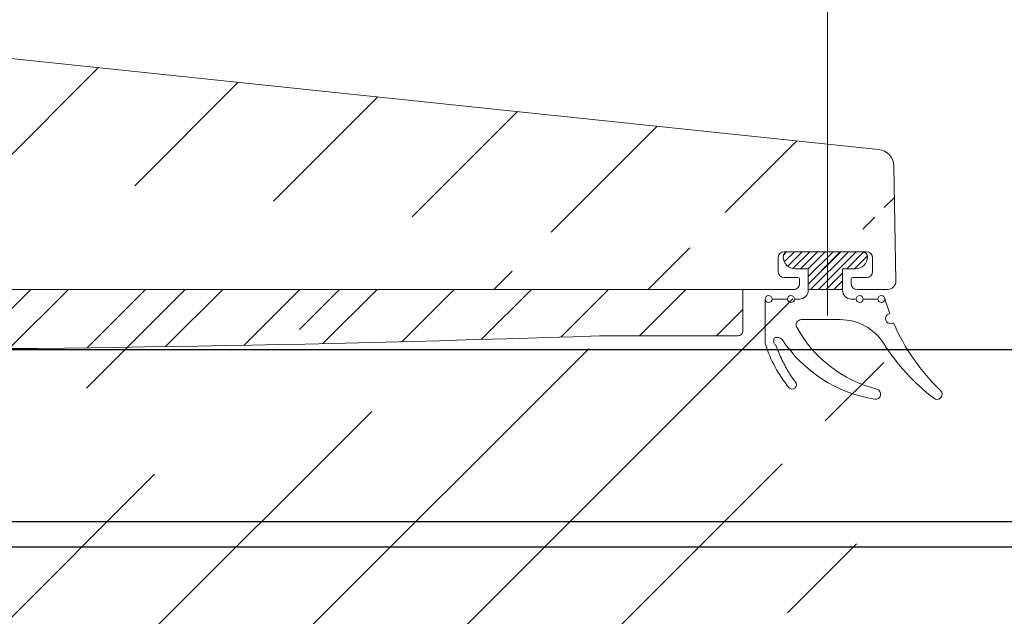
# Model space of a CAD drawing. Header units: millimetres. Extents: x 582 to 4940, y -30 to 2368.
# Tile 8 of 20: x 808 to 865, y 704 to 739. Entities that reach past the tile are written whole.
import ezdxf

# ---------------------------------------------------------------- set-up
doc = ezdxf.new("R2010")
doc.units = ezdxf.units.MM
doc.layers.get('0').update_dxf_attribs({"lineweight": 13})
for name, color, linetype, lineweight in [('GUARNIZIONI', 7, 'Continuous', 9), ('PENSILINA MAXI', 8, 'Continuous', 9), ('PLASTICA L GRANDE MAXI', 234, 'Continuous', 9)]:
    doc.layers.add(name, color=color, linetype=linetype, lineweight=lineweight)
doc.layers.add('VETRO', color=140, linetype='Continuous')

msp = doc.modelspace()

# ---------------------------------------------------------------- hatches: boundary and pattern name
h = msp.add_hatch()
h.set_pattern_fill('ANSI31', color=256, scale=2, style=0)
h.set_pattern_definition([(45, (400.1962462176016, -8.898776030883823), (-4.490128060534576, 4.490128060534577), [])])
edge = h.paths.add_edge_path()
edge.add_line((720.1242668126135, 703.9244894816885), (711.1239499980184, 703.9244894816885))
edge.add_line((720.1242668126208, 689.4244894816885), (711.1239499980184, 689.4244894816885))
edge.add_arc((857.9117621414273, 730.0364014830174), 1.000000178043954, 1.000009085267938, 84.37739479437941)
edge.add_arc((857.3171608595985, 724.7236935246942), 0.3500001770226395, 2.896545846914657e-05, 89.99997103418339)
edge.add_line((852.5171610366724, 725.0736937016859), (857.3171610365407, 725.0736937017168))
edge.add_arc((852.517161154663, 724.7236935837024), 0.350000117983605, 90.00001931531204, 179.9999807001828)
edge.add_arc((858.5281367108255, 723.3736805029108), 0.5000000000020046, 269.9999677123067, 360.9999999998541)
edge.add_line((856.7677020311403, 722.8736814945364), (858.5281364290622, 722.8736805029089))
edge.add_arc((856.7677022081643, 723.2236801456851), 0.3499986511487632, 180.0000289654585, 269.9999710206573)
edge.add_line((856.417703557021, 723.4736784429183), (856.4177035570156, 723.223679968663))
edge.add_arc((856.5177036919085, 723.473678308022), 0.1000001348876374, 90.00007723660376, 179.9999227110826)
edge.add_line((857.3171610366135, 723.5736784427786), (856.517703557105, 723.5736784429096))
edge.add_arc((857.3171608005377, 723.9236786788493), 0.3500002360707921, 270.0000386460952, 359.9999613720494)
edge.add_arc((852.5171611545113, 723.9236785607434), 0.3500001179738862, 180.0000192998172, 269.9999806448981)
edge.add_line((853.3166185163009, 723.5736784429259), (852.5171610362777, 723.5736784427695))
edge.add_arc((853.3166184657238, 723.4736783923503), 0.1000000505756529, 2.895287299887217e-05, 89.99997102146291)
edge.add_line((853.4166185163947, 723.2236799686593), (853.4166185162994, 723.4736784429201))
edge.add_arc((853.0666197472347, 723.2236802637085), 0.3499987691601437, 269.9998704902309, 359.9999517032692)
edge.add_line((849.5645052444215, 668.8984866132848), (849.4824164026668, 668.8954321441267))
edge.add_line((850.5705702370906, 668.7979428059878), (849.5645052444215, 668.8984866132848))
edge.add_arc((850.5407375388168, 668.4994298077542), 0.3000000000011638, 0, 84.29294186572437)
edge.add_line((850.8407375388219, 660.2400900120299), (850.8407375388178, 668.4994298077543))
edge.add_arc((850.5407375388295, 660.2400900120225), 0.2999999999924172, 275.7070581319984, 360)
edge.add_line((849.5645052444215, 659.8410332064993), (850.5705702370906, 659.9415770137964))
edge.add_line((849.4824164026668, 659.8440876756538), (849.5645052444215, 659.8410332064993))
edge.add_line((842.4236740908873, 671.9744040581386), (842.4236740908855, 670.4737769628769))
edge.add_line((842.9236740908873, 671.9744040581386), (842.4236740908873, 671.9744040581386))
edge.add_line((843.9190681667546, 670.5643841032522), (842.9236740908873, 671.9744040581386))
edge.add_line((843.9739848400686, 670.391369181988), (843.9190681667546, 670.5643841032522))
edge.add_line((843.9739848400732, 669.0820672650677), (843.9739848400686, 670.391369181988))
edge.add_arc((844.2739848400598, 669.0820672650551), 0.299999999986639, 180, 270.0000000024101)
edge.add_line((848.7956359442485, 668.7820672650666), (844.2739848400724, 668.7820672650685))
edge.add_line((848.8825719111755, 668.7896633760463), (848.7956359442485, 668.7820672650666))
edge.add_line((848.7720630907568, 659.9614945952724), (848.8596451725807, 659.9538990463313))
edge.add_line((844.2736767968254, 659.957233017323), (848.7720630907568, 659.9614945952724))
edge.add_arc((844.2739612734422, 659.6569485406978), 0.3002846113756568, 90.05427954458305, 179.9457204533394)
edge.add_line((843.9743002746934, 658.0262221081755), (843.973676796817, 659.6572330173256))
edge.add_arc((843.474300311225, 658.0260309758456), 0.5000000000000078, 280.6825730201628, 360.0219021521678)
edge.add_line((849.4824164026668, 668.8954321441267), (848.8825719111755, 668.7896633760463))
edge.add_line((848.8596451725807, 659.9538990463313), (849.4824164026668, 659.8440876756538))
edge.add_line((859.0280605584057, 723.3824067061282), (858.9116100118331, 730.0538540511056))
edge.add_line((857.6671610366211, 724.7236937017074), (857.6671610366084, 723.9236784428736))
edge.add_line((852.1671610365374, 723.9236784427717), (852.1671610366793, 724.7236937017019))
edge.add_arc((709.4738550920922, 740.3720790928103), 0.3499988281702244, 90.00005795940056, 179.9999420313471)
edge.add_line((709.7238532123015, 740.7220779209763), (709.4738547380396, 740.7220779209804))
edge.add_arc((709.7238530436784, 740.622077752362), 0.1000001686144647, 9.655572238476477e-05, 89.99990338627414)
edge.add_line((709.8238532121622, 739.822620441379), (709.8238532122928, 740.6220779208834))
edge.add_arc((710.1738536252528, 739.8226208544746), 0.3500004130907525, 180.0000676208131, 269.9999323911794)
edge.add_line((710.9738684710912, 739.4726204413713), (710.1738532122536, 739.4726204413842))
edge.add_arc((710.973868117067, 739.8226207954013), 0.3500003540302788, 270.0000579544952, 359.999942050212)
edge.add_line((711.3238684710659, 744.6226204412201), (711.3238684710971, 739.8226204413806))
edge.add_arc((710.9738682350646, 744.6226202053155), 0.3500002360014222, 3.86185141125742e-05, 89.99996136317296)
edge.add_line((710.1738532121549, 744.9726204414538), (710.9738684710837, 744.9726204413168))
edge.add_arc((710.1738532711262, 744.6226203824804), 0.3500000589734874, 90.00000965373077, 179.9999903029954)
edge.add_line((709.8238532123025, 743.8231629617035), (709.8238532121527, 744.6226204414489))
edge.add_arc((709.7238531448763, 743.8231630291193), 0.1000000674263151, 270.0000386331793, 359.9999613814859)
edge.add_line((709.4738547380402, 743.7231629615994), (709.723853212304, 743.723162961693))
edge.add_arc((709.4738551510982, 744.0731618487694), 0.3499988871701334, 180.0000676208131, 269.9999323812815)
edge.add_line((709.123856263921, 746.6737531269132), (709.1238562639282, 744.073161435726))
edge.add_line((766.9236740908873, 671.9744040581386), (766.9236740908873, 670.4744040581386))
edge.add_line((767.4236740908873, 671.9744040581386), (766.9236740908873, 671.9744040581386))
edge.add_line((768.4831289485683, 670.4736391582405), (767.4236740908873, 671.9744040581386))
edge.add_line((815.9236741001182, 670.4736190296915), (768.4831289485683, 670.4736391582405))
edge.add_line((816.9236740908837, 671.9743839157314), (815.9236741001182, 670.4736190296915))
edge.add_line((817.4236740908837, 671.9743839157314), (816.9236740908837, 671.9743839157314))
edge.add_line((817.423674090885, 670.4757115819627), (817.4236740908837, 671.9743839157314))
edge.add_line((720.1243176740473, 704.0187288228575), (720.1243685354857, 710.8629681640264))
edge.add_arc((736.823882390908, 722.470074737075), 0.2999999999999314, 0, 123.0878883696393)
edge.add_line((721.0325188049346, 712.538636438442), (736.6601049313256, 722.721424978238))
edge.add_arc((722.124369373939, 710.862967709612), 2.000000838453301, 123.0879013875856, 179.9999869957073)
edge.add_arc((725.1243685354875, 684.4095393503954), 4.999999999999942, 180, 235.7552106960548)
edge.add_line((736.6557253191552, 670.5110773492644), (722.3107197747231, 680.2763347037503))
edge.add_arc((736.824544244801, 670.7590696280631), 0.3000000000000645, 235.7552106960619, 360.0063376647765)
edge.add_line((737.1240226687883, 675.4744040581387), (737.1245442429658, 670.7591028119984))
edge.add_line((739.1240226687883, 675.4744040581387), (737.1240226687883, 675.4744040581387))
edge.add_line((739.1245204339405, 670.9743487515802), (739.1240226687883, 675.4744040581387))
edge.add_arc((739.6245204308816, 670.9744040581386), 0.5000000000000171, 180.006337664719, 270)
edge.add_arc((739.623882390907, 722.373846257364), 0.4999999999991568, 89.99991678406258, 180)
edge.add_line((739.123882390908, 717.8738443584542), (739.123882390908, 722.3738462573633))
edge.add_line((737.123882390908, 717.873844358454), (739.123882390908, 717.8738443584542))
edge.add_line((737.123882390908, 722.4700747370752), (737.123882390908, 717.873844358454))
edge.add_line((711.1239499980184, 683.226669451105), (709.1238562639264, 680.9230596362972))
edge.add_line((709.1238562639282, 710.9472697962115), (711.1239499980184, 708.6436599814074))
edge.add_line((709.1238562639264, 680.9230596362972), (709.1238562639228, 632.1737531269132))
edge.add_line((766.9236740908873, 670.4744040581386), (739.6245204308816, 670.4744040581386))
edge.add_line((709.1238562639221, 740.3720794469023), (709.1238562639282, 710.9472697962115))
edge.add_line((842.4236740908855, 670.4737769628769), (817.423674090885, 670.4757115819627))
edge.add_line((709.1238562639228, 632.1737531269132), (843.5669841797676, 657.5346963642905))
edge.add_line((858.0097377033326, 731.0315904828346), (709.123856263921, 746.6737531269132))
edge.add_line((739.6238831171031, 722.8738462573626), (853.0666189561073, 722.8736814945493))
edge.add_line((720.1243685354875, 684.4095393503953), (720.1242668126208, 689.4244894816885))
edge.add_line((711.1239499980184, 689.4244894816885), (711.1239499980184, 683.226669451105))
edge.add_line((711.1239499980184, 708.6436599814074), (711.1239499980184, 703.9244894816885))
at = {"layer": 'GUARNIZIONI'}
h = msp.add_hatch(dxfattribs=at)
h.set_pattern_fill('ANSI31', color=256, scale=0.09999999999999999, angle=270, style=0, pattern_type=2)
h.set_pattern_definition([(225.0000000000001, (974.7820750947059, 770.4053124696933), (0.2245064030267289, -0.2245064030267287), [])])
h.paths.add_polyline_path([(853.9171397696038, 722.8736996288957), (855.9171397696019, 722.8736996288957), (855.9171397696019, 724.0736937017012), (856.6671185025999, 724.0736937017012), (856.6826556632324, 724.0738661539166), (856.6983246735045, 724.0743896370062), (856.7141152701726, 724.0752731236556), (856.7300166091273, 724.0765252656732), (856.7460172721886, 724.078154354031), (856.7621052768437, 724.0801682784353), (856.7782680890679, 724.08257448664), (856.7944926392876, 724.0853799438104), (856.8107653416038, 724.0885910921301), (856.8270721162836, 724.092213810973), (856.8433984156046, 724.0962533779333), (856.8597292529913, 724.1007144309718), (856.8760492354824, 724.1056009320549), (856.8923425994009, 724.1109161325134), (856.9085932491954, 724.1166625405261), (856.924784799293, 724.1228418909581), (856.9409006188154, 724.1294551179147), (856.9569238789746, 724.1365023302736), (856.9728376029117, 724.1439827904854), (856.9886247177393, 724.1518948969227), (857.0042681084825, 724.1602361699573), (857.0197506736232, 724.1690032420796), (857.0350553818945, 724.1781918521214), (857.0501653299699, 724.1877968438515), (857.0650638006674, 724.1978121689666), (857.0797343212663, 724.208230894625), (857.0941607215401, 724.2190452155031), (857.1083271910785, 724.2302464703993), (857.1222183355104, 724.241825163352), (857.1358192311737, 724.2537709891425), (857.149115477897, 724.2660728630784), (857.1620932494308, 724.2787189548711), (857.1747393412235, 724.2916967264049), (857.1870412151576, 724.30499297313), (857.198987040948, 724.3185938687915), (857.2105657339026, 724.3324850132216), (857.2217669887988, 724.3466514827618), (857.2325813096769, 724.3610778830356), (857.2430000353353, 724.3757484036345), (857.2530153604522, 724.390646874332), (857.2626203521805, 724.4057568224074), (857.2718089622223, 724.4210615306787), (857.2805760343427, 724.4365440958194), (857.288917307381, 724.4521874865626), (857.2968294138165, 724.467974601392), (857.3043098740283, 724.4838883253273), (857.3113570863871, 724.4999115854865), (857.3179703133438, 724.5160274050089), (857.3241496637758, 724.5322189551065), (857.3298960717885, 724.548469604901), (857.3352112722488, 724.5647629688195), (857.3400977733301, 724.5810829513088), (857.3445588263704, 724.5974137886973), (857.3485983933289, 724.6137400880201), (857.3522211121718, 724.6300468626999), (857.3554322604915, 724.6463195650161), (857.3582377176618, 724.662544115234), (857.3606439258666, 724.67870692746), (857.3626578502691, 724.6947949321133), (857.3642869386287, 724.7107955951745), (857.3655390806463, 724.7266969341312), (857.3664225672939, 724.7424875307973), (857.3669460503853, 724.7581565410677), (857.3671185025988, 724.773693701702), (857.3670445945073, 724.7803524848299), (857.3668202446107, 724.7870677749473), (857.3664416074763, 724.7938351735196), (857.3659049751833, 724.8006500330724), (857.3652067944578, 724.8075074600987), (857.3643436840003, 724.8144023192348), (857.3633124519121, 724.8213292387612), (857.362110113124, 724.8282826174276), (857.3607339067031, 724.8352566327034), (857.3591813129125, 724.8422452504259), (857.3574500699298, 724.8492422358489), (857.3555381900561, 724.8562411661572), (857.3534439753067, 724.8632354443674), (857.3511660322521, 724.8702183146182), (857.3487032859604, 724.8771828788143), (857.3460549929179, 724.8841221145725), (857.3432207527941, 724.8910288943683), (857.3402005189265, 724.8978960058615), (857.3369946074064, 724.9047161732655), (857.3336037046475, 724.9114820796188), (857.3300288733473, 724.9181863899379), (857.3262715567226, 724.9248217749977), (857.3223335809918, 724.9313809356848), (857.3182171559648, 724.9378566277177), (857.3139248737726, 724.944241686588), (857.3094597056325, 724.950529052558), (857.3048249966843, 724.9567117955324), (857.3000244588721, 724.9627831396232), (857.2950621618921, 724.9687364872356), (857.2899425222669, 724.9745654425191), (857.28467029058, 724.9802638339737), (857.2792505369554, 724.9858257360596), (857.2736886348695, 724.9912454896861), (857.2679902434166, 724.9965177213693), (857.2621612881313, 725.0016373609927), (857.256207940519, 725.0065996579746), (857.25013659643, 725.0114001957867), (857.2439538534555, 725.016034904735), (857.2376664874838, 725.0205000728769), (857.2312814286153, 725.024792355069), (857.2248057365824, 725.0289087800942), (857.2182465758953, 725.0328467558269), (857.2116111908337, 725.0366040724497), (857.2049068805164, 725.0401789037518), (857.1981409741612, 725.0435698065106), (857.1913208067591, 725.0467757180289), (857.1844536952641, 725.0497959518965), (857.1775469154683, 725.0526301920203), (857.1706076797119, 725.0552784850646), (857.163643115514, 725.0577412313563), (857.1566602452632, 725.060019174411), (857.149665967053, 725.0621133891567), (857.1426670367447, 725.064025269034), (857.1356700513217, 725.0657565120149), (857.128681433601, 725.0673091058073), (857.1217074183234, 725.0686853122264), (857.114754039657, 725.0698876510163), (857.1078271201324, 725.0709188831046), (857.1009322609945, 725.071781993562), (857.0940748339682, 725.0724801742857), (857.0872599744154, 725.0730168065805), (857.0804925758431, 725.073395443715), (857.0737772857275, 725.0736197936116), (857.0671185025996, 725.0736937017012), (852.7671185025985, 725.0736937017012), (852.7604597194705, 725.0736197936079), (852.7537444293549, 725.0733954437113), (852.7469770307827, 725.0730168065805), (852.7401621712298, 725.0724801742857), (852.7333047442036, 725.071781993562), (852.7264098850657, 725.070918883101), (852.7194829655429, 725.0698876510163), (852.7125295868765, 725.0686853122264), (852.7055555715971, 725.0673091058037), (852.6985669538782, 725.0657565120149), (852.6915699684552, 725.0640252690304), (852.6845710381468, 725.0621133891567), (852.6775767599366, 725.0600191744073), (852.6705938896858, 725.0577412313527), (852.6636293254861, 725.055278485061), (852.6566900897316, 725.0526301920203), (852.6497833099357, 725.0497959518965), (852.6429161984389, 725.0467757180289), (852.6360960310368, 725.043569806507), (852.6293301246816, 725.0401789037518), (852.6226258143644, 725.0366040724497), (852.6159904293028, 725.0328467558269), (852.6094312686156, 725.0289087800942), (852.6029555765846, 725.0247923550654), (852.5965705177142, 725.0205000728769), (852.5902831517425, 725.016034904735), (852.584100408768, 725.0114001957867), (852.5780290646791, 725.0065996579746), (852.5720757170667, 725.0016373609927), (852.5662467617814, 724.9965177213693), (852.5605483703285, 724.9912454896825), (852.5549864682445, 724.985825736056), (852.549566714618, 724.9802638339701), (852.5442944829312, 724.9745654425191), (852.5391748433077, 724.9687364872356), (852.5342125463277, 724.9627831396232), (852.5294120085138, 724.9567117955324), (852.5247772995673, 724.950529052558), (852.5203121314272, 724.944241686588), (852.516019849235, 724.9378566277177), (852.5119034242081, 724.9313809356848), (852.5079654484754, 724.9248217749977), (852.5042081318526, 724.9181863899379), (852.5006333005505, 724.9114820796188), (852.4972423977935, 724.9047161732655), (852.4940364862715, 724.8978960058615), (852.4910162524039, 724.8910288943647), (852.4881820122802, 724.8841221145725), (852.4855337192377, 724.8771828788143), (852.4830709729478, 724.8702183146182), (852.4807930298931, 724.8632354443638), (852.4786988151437, 724.8562411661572), (852.4767869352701, 724.8492422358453), (852.4750556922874, 724.8422452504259), (852.4735030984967, 724.8352566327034), (852.472126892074, 724.8282826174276), (852.4709245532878, 724.8213292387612), (852.4698933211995, 724.8144023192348), (852.4690302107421, 724.807507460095), (852.4683320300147, 724.8006500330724), (852.4677953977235, 724.7938351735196), (852.4674167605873, 724.7870677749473), (852.4671924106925, 724.7803524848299), (852.4671185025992, 724.773693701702), (852.4672909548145, 724.7581565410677), (852.467814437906, 724.7424875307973), (852.4686979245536, 724.7266969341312), (852.4699500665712, 724.7107955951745), (852.4715791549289, 724.6947949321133), (852.4735930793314, 724.67870692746), (852.475999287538, 724.662544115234), (852.4788047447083, 724.6463195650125), (852.4820158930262, 724.6300468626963), (852.4856386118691, 724.6137400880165), (852.4896781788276, 724.5974137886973), (852.494139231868, 724.5810829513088), (852.499025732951, 724.5647629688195), (852.5043409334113, 724.548469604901), (852.5100873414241, 724.5322189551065), (852.516266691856, 724.5160274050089), (852.5228799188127, 724.4999115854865), (852.5299271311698, 724.4838883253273), (852.5374075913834, 724.4679746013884), (852.5453196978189, 724.4521874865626), (852.5536609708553, 724.4365440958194), (852.5624280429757, 724.4210615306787), (852.5716166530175, 724.4057568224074), (852.5812216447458, 724.390646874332), (852.5912369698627, 724.3757484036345), (852.6016556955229, 724.3610778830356), (852.6124700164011, 724.3466514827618), (852.6236712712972, 724.3324850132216), (852.63524996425, 724.3185938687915), (852.6471957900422, 724.3049929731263), (852.6594976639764, 724.2916967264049), (852.6721437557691, 724.2787189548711), (852.6851215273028, 724.2660728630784), (852.6984177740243, 724.2537709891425), (852.7120186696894, 724.241825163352), (852.7259098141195, 724.2302464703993), (852.7400762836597, 724.2190452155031), (852.7545026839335, 724.208230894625), (852.7691732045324, 724.1978121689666), (852.7840716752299, 724.1877968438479), (852.7991816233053, 724.1781918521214), (852.8144863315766, 724.1690032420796), (852.8299688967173, 724.1602361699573), (852.8456122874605, 724.1518948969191), (852.8613994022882, 724.1439827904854), (852.8773131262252, 724.1365023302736), (852.8933363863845, 724.1294551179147), (852.9094522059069, 724.1228418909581), (852.9256437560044, 724.1166625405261), (852.941894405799, 724.1109161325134), (852.9581877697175, 724.1056009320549), (852.9745077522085, 724.1007144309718), (852.9908385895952, 724.0962533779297), (853.0071648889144, 724.092213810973), (853.0234716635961, 724.0885910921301), (853.0397443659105, 724.0853799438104), (853.055968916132, 724.08257448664), (853.0721317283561, 724.0801682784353), (853.0882197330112, 724.078154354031), (853.1042203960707, 724.0765252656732), (853.1201217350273, 724.0752731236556), (853.1359123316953, 724.0743896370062), (853.1515813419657, 724.0738661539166), (853.1671185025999, 724.0736937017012), (853.9171397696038, 724.0736937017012)], flags=0)
at = {"layer": 'PLASTICA L GRANDE MAXI'}
h = msp.add_hatch(dxfattribs=at)
h.set_pattern_fill('ANSI31', color=256, style=0)
h.set_pattern_definition([(45, (324.5971928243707, 627.2435546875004), (-2.245064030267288, 2.245064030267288), [])])
edge = h.paths.add_edge_path()
edge.add_arc((795.0226078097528, 2077.138474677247), 1357.764526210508, 267.7671764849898, 271.9732304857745)
edge.add_line((841.7739181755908, 720.1790708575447), (849.823776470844, 720.1790708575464))
edge.add_line((849.823776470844, 720.1790708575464), (849.823776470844, 720.1790708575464))
edge.add_arc((849.8237764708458, 720.4790708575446), 0.2999999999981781, 269.9999999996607, 359.9999999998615)
edge.add_line((850.123776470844, 720.4790708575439), (850.123776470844, 720.4790708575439))
edge.add_line((850.123776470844, 720.4790708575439), (850.1237764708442, 722.8737704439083))
edge.add_line((850.1237764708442, 722.8737704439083), (740.1237503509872, 722.8738378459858))
edge.add_arc((740.1237503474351, 721.8738378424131), 1.000000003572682, 89.99999979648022, 179.9999890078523)
edge.add_line((739.1237503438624, 721.8738380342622), (739.1237503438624, 720.5251081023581))
edge.add_line((739.1237503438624, 720.5251081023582), (739.1237503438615, 717.3733032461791))
edge.add_line((739.1237503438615, 717.373303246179), (736.6237503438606, 717.3733032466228))
edge.add_line((736.6237503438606, 717.3733032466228), (736.6237503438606, 718.3733032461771))
edge.add_line((736.6237503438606, 718.3733032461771), (733.1237503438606, 717.3733032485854))
edge.add_line((733.1237503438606, 717.3733032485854), (733.1237503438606, 714.8733032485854))
edge.add_line((733.1237503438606, 714.8733032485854), (739.1237503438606, 714.8733032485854))
edge.add_line((739.1237503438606, 714.8733032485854), (739.1237503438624, 678.4733721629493))
edge.add_line((739.1237503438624, 678.4733721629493), (733.1237503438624, 678.4733721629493))
edge.add_line((733.1237503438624, 678.4733721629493), (733.1237503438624, 675.9733721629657))
edge.add_line((733.1237503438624, 675.9733721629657), (736.6237503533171, 674.9735996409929))
edge.add_line((736.6237503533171, 674.9735996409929), (736.6237503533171, 675.9733721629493))
edge.add_line((736.6237503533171, 675.9733721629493), (739.1237503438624, 675.9733721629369))
edge.add_line((739.1237503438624, 675.973372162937), (739.1237503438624, 672.9278378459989))
edge.add_line((739.1237503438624, 672.9278378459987), (742.1237503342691, 672.9278378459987))
edge.add_line((742.1237503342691, 672.9278378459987), (742.1237503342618, 720.404816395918))

# ---------------------------------------------------------------- linework, layer by layer
msp.add_line((855.0464640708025, 761.8789111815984), (855.0464640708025, 721.3587529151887))
at = {"layer": 'GUARNIZIONI', "linetype": 'Continuous', "elevation": -407.6626489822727}
msp.add_lwpolyline([(852.4671185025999, 724.773693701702, 0.414213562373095), (853.1671185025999, 724.0736937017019), (853.1671185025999, 724.0736937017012), (853.9171397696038, 724.0736937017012), (853.9171397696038, 722.8736996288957), (855.9171397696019, 722.8736996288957), (855.9171397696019, 724.0736937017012), (856.6671185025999, 724.0736937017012), (856.6671185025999, 724.0736937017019, 0.414213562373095), (857.3671185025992, 724.773693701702, 0.414212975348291), (857.0671191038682, 725.0736937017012), (852.7671191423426, 725.0736937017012, 0.4142141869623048), (852.4671185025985, 724.773693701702)], format="xyb", dxfattribs=at)
at = {"layer": 'GUARNIZIONI', "elevation": -407.6626489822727}
for points in [[(852.7671185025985, 725.0736937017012), (857.0671185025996, 725.0736937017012)], [(852.717139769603, 722.3167996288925), (851.8171378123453, 722.3167996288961)], [(857.9795911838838, 722.3167996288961), (857.1171397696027, 722.3167996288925)]]:
    msp.add_lwpolyline(points, dxfattribs=at)
for points in [[(856.7171397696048, 722.3167996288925), (856.4171397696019, 722.3167996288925, -0.414213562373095), (855.9171397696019, 722.8167996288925), (855.9171397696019, 722.8736996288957), (853.9171397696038, 722.8736996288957), (853.9171397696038, 722.8167996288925, -0.414213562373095), (853.4171397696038, 722.3167996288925), (853.1171397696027, 722.3167996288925)], [(858.371880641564, 722.3717974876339, 0.01979337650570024), (858.6689685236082, 721.4697509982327, 1.249428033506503), (858.8872757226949, 720.9265531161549, 0.100891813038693), (861.6243064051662, 716.9906701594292, -0.9489641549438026), (861.2338794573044, 716.5361586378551, -0.0865451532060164), (858.3120351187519, 719.73098955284, 0.2560500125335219), (855.7833218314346, 721.1167996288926), (855.7833218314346, 721.1167996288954), (853.5156540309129, 721.116799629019, 0.5707247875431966), (853.252907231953, 720.6720085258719, 0.2074612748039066), (857.911110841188, 717.0715524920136, -0.9571955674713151), (857.7884733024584, 716.4821858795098, -0.2091023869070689), (852.4038684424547, 719.9616251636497, 0.2516041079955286), (852.1954190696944, 720.073607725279), (852.0157180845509, 720.073607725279, 0.4099596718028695), (851.917172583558, 719.9736183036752), (851.9171725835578, 719.9736183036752), (851.9171725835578, 719.7736183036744), (851.9171725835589, 719.7736183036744, 0.2555125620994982), (851.9631962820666, 719.6894366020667, -0.1611432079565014), (852.0620919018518, 719.5674162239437), (852.0979461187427, 719.4726116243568), (852.1395165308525, 719.3645040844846), (852.1819238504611, 719.2578150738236), (852.2251558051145, 719.1525873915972), (852.2691994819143, 719.0488629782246), (852.3140413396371, 718.9466828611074), (852.359667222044, 718.846087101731), (852.4060623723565, 718.7471147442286), (852.4532114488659, 718.6498037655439), (852.5010985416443, 718.5541910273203), (852.5497071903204, 718.4603122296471), (852.5990204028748, 718.3682018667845), (852.6490206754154, 718.2778931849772), (852.6996900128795, 718.189418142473), (852.7510099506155, 718.102807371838), (852.8029615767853, 718.0180901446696), (852.8555255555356, 717.9352943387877), (852.908682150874, 717.8544464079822), (852.9624112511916, 717.7755713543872), (853.0166923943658, 717.6986927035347), (853.0715047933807, 717.6238324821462), (853.1268273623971, 717.5510111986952), (853.18263874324, 717.4802478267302, -0.9956835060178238), (852.7942924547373, 717.1653153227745, -0.09502943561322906), (851.4311751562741, 719.6830342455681, -0.0768341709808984), (851.4171725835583, 719.7736182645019), (851.4171378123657, 722.3167968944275)]]:
    msp.add_lwpolyline(points, format="xyb", dxfattribs=at)
at = {"layer": 'GUARNIZIONI'}
for centre, radius in [((851.6171378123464, 722.3167996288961, -407.6626489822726), 0.2000000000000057), ((852.9171397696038, 722.3167996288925, -407.6626489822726), 0.2000000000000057), ((856.9171397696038, 722.3167996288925, -407.6626489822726), 0.1999999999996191), ((858.1795911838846, 722.3167996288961, -407.6626489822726), 0.2)]:
    msp.add_circle(centre, radius, dxfattribs=at)
at = {"layer": 'PENSILINA MAXI'}
for p, q in [((858.0097377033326, 731.0315904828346, -407.6626489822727), (709.123856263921, 746.6737531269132, -407.6626489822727)), ((859.0280605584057, 723.3824067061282, -407.6626489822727), (858.9116100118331, 730.0538540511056, -407.6626489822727)), ((852.5171610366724, 725.0736937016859, -407.6626489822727), (857.3171610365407, 725.0736937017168, -407.6626489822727)), ((852.1671610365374, 723.9236784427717, -407.6626489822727), (852.1671610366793, 724.7236937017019, -407.6626489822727)), ((857.6671610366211, 724.7236937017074, -407.6626489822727), (857.6671610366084, 723.9236784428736, -407.6626489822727)), ((853.3166185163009, 723.5736784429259, -407.6626489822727), (852.5171610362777, 723.5736784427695, -407.6626489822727)), ((853.4166185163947, 723.2236799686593, -407.6626489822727), (853.4166185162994, 723.4736784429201, -407.6626489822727)), ((856.417703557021, 723.4736784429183, -407.6626489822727), (856.4177035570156, 723.223679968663, -407.6626489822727)), ((857.3171610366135, 723.5736784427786, -407.6626489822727), (856.517703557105, 723.5736784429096, -407.6626489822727)), ((739.6238831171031, 722.8738462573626, -407.6626489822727), (853.0666189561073, 722.8736814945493, -407.6626489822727)), ((856.7677020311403, 722.8736814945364, -407.6626489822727), (858.5281364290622, 722.8736805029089, -407.6626489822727))]:
    msp.add_line(p, q, dxfattribs=at)
for centre, radius, start, end in [((857.9117621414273, 730.0364014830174, -407.6626489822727), 1.000000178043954, 1.000009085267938, 84.37739479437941), ((852.517161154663, 724.7236935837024, -407.6626489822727), 0.350000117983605, 90.00001931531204, 179.9999807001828), ((857.3171608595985, 724.7236935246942, -407.6626489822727), 0.3500001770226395, 2.896545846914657e-05, 89.99997103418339), ((852.5171611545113, 723.9236785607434, -407.6626489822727), 0.3500001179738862, 180.0000192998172, 269.9999806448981), ((857.3171608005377, 723.9236786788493, -407.6626489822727), 0.3500002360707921, 270.0000386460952, 359.9999613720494), ((853.0666197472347, 723.2236802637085, -407.6626489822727), 0.3499987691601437, 269.9998704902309, 359.9999517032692), ((853.3166184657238, 723.4736783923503, -407.6626489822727), 0.1000000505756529, 2.895287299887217e-05, 89.99997102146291), ((856.5177036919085, 723.473678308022, -407.6626489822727), 0.1000001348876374, 90.00007723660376, 179.9999227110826), ((856.7677022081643, 723.2236801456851, -407.6626489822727), 0.3499986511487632, 180.0000289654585, 269.9999710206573), ((858.5281367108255, 723.3736805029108, -407.6626489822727), 0.5000000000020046, 269.9999677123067, 0.9999999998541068)]:
    msp.add_arc(centre, radius, start, end, dxfattribs=at)
at = {"layer": 'PLASTICA L GRANDE MAXI', "elevation": -407.6626489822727}
msp.add_lwpolyline([(742.1237503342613, 720.4048163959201, 0.01835443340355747), (841.7739181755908, 720.1790708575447), (849.823776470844, 720.1790708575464), (849.823776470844, 720.1790708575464, 0.4142135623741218), (850.123776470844, 720.4790708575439), (850.123776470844, 720.4790708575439), (850.1237764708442, 722.8737704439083), (740.1237503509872, 722.8738378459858, 0.4142135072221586)], format="xyb", dxfattribs=at)
at = {"layer": 'VETRO'}
for p, q in [((742.1237503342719, 709.3601597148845), (915.7786073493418, 709.3601597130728)), ((742.1237503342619, 707.8747051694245), (915.7786073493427, 707.8747051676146))]:
    msp.add_line(p, q, dxfattribs=at)
at = {"layer": 'VETRO', "elevation": -407.6626489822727}
msp.add_lwpolyline([(915.7786073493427, 697.8574324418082), (743.1237503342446, 697.8574324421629), (742.1237503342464, 698.8574324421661), (742.1237503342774, 718.3774324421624), (743.123750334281, 719.3774324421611), (915.7786073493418, 719.37743244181)], dxfattribs=at)

doc.saveas('drawing.dxf')
